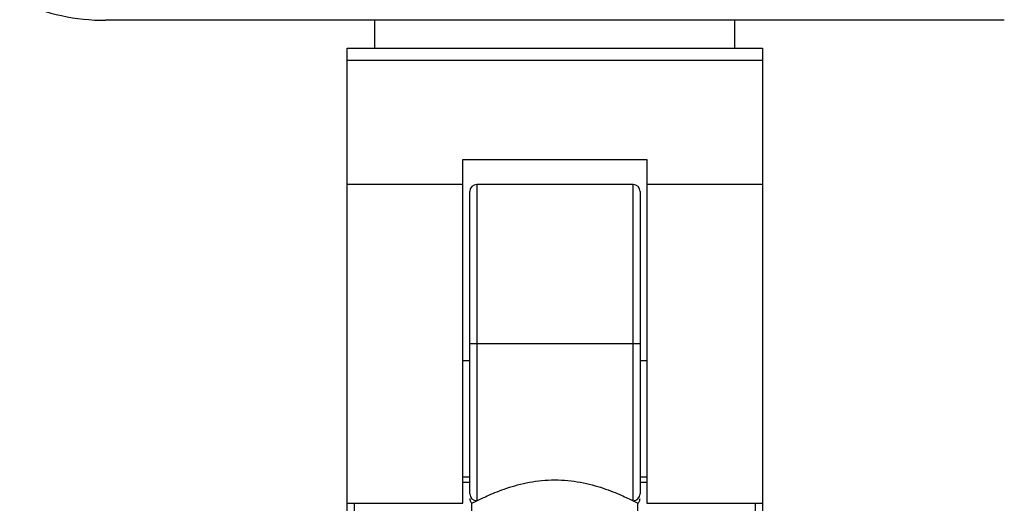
# Model space of a CAD drawing. Header units: millimetres. Extents: x -266 to 166, y -697 to -168.
# Tile 3 of 23: x -124 to -53, y -639 to -604. Entities that reach past the tile are written whole.
import ezdxf

# ---------------------------------------------------------------- set-up
doc = ezdxf.new("R2010")
doc.units = ezdxf.units.MM

msp = doc.modelspace()

# ---------------------------------------------------------------- linework, layer by layer
at = {"color": 7, "linetype": 'Continuous', "lineweight": 25}
for p, q in [((-53.008, -603.947), (-117.934, -603.947)), ((-98.471, -605.947), (-98.471, -603.947)), ((-72.471, -605.947), (-72.471, -603.947)), ((-100.471, -665.921), (-100.471, -605.947)), ((-100.471, -605.947), (-70.471, -605.947)), ((-70.471, -605.947), (-70.471, -665.921)), ((-70.471, -606.857), (-100.471, -606.857)), ((-92.121, -638.802), (-92.121, -614)), ((-92.121, -614), (-78.821, -614)), ((-78.821, -614), (-78.821, -638.802)), ((-92.121, -615.802), (-100.471, -615.802)), ((-79.821, -615.802), (-91.121, -615.802)), ((-91.121, -615.802), (-91.121, -638.623)), ((-79.821, -638.623), (-79.821, -615.802)), ((-70.471, -615.802), (-78.821, -615.802)), ((-91.621, -638.131), (-91.621, -616.302)), ((-79.321, -616.302), (-79.321, -638.131)), ((-79.321, -627.302), (-91.621, -627.302)), ((-92.121, -628.508), (-91.621, -628.508)), ((-79.321, -628.508), (-78.821, -628.508)), ((-91.621, -636.912), (-92.121, -636.912)), ((-78.821, -636.912), (-79.321, -636.912)), ((-91.621, -637.297), (-92.121, -637.297)), ((-78.821, -637.297), (-79.321, -637.297)), ((-91.471, -638.802), (-91.121, -638.623)), ((-79.821, -638.623), (-79.471, -638.802)), ((-100.471, -638.802), (-92.121, -638.802)), ((-99.971, -638.802), (-99.971, -666.421)), ((-91.471, -655.439), (-91.471, -638.802)), ((-79.471, -656.114), (-79.471, -638.802)), ((-78.821, -638.802), (-70.471, -638.802)), ((-70.971, -666.421), (-70.971, -638.802))]:
    msp.add_line(p, q, dxfattribs=at)
for centre, radius, start, end in [((-117.934, -588.947), 15, 245.58761, 270), ((-91.121, -616.302), 0.5, 90, 180), ((-79.821, -616.302), 0.5, 0, 90), ((-91.125, -638.127), 0.496, 180.45208, 270.44505), ((-79.817, -638.127), 0.496, 269.55495, 359.54792)]:
    msp.add_arc(centre, radius, start, end, dxfattribs=at)
for points, knots in [([(-91.121, -638.623), (-90.861, -638.495), (-90.342, -638.24), (-88.999, -637.696), (-87.359, -637.241), (-85.476, -637.048), (-83.589, -637.24), (-81.943, -637.696), (-80.599, -638.241), (-80.08, -638.496), (-79.821, -638.623)], [0, 0, 0, 0, 0.1251288, 0.2502519, 0.3749173, 0.4995113, 0.6245884, 0.7499483, 0.8751164, 1, 1, 1, 1]), ([(-91.621, -638.445), (-91.619, -638.477), (-91.615, -638.544), (-91.585, -638.639), (-91.538, -638.728), (-91.493, -638.777), (-91.471, -638.802)], [0, 0, 0, 0, 0.24751, 0.49999, 0.752474, 1, 1, 1, 1]), ([(-79.471, -638.802), (-79.449, -638.777), (-79.404, -638.728), (-79.357, -638.639), (-79.327, -638.544), (-79.323, -638.477), (-79.321, -638.445)], [0, 0, 0, 0, 0.2475257, 0.5000103, 0.7524899, 1, 1, 1, 1])]:
    msp.add_open_spline(points, degree=3, knots=knots, dxfattribs=at)

doc.saveas('drawing.dxf')
